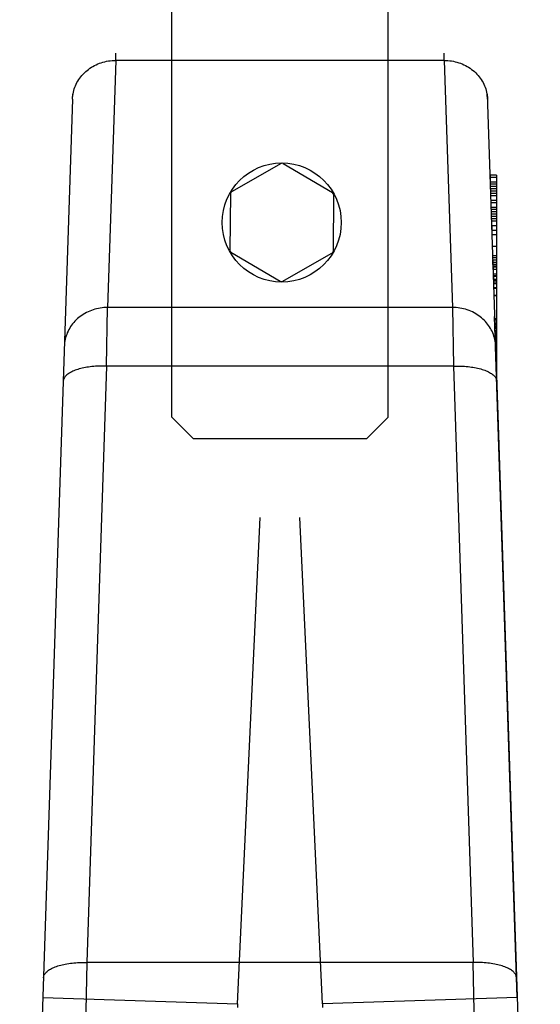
# Model space of a CAD drawing. Header units: millimetres. Extents: x 0 to 297, y 0 to 210.
# Tile 27 of 32: x 252.671 to 253.393, y 175.845 to 177.209. Entities that reach past the tile are written whole.
import ezdxf

# ---------------------------------------------------------------- set-up
doc = ezdxf.new("R2010")
doc.units = ezdxf.units.MM
doc.header["$LTSCALE"] = 16.335
doc.layers.get('0').update_dxf_attribs({"linetype": 'CONTINUOUS'})
doc.layers.add('001-M31079-X02', color=7, linetype='CONTINUOUS')

msp = doc.modelspace()

# ---------------------------------------------------------------- linework, layer by layer
at = {"color": 7, "linetype": 'Continuous'}
for p, q in [((252.8818, 176.6582), (252.8818, 178.4282)), ((253.1818, 176.6582), (253.1818, 178.4282)), ((253.0334, 177.0098), (252.9646, 176.9709)), ((253.0364, 177.0098), (253.1045, 176.9697)), ((252.9631, 176.9683), (252.9624, 176.8893)), ((253.106, 176.9671), (253.1053, 176.8881)), ((253.032, 176.8466), (252.9639, 176.8867)), ((253.035, 176.8466), (253.1038, 176.8855)), ((252.8818, 176.6582), (252.9118, 176.6282)), ((253.1518, 176.6282), (253.1818, 176.6582)), ((253.1518, 176.6282), (252.9118, 176.6282))]:
    msp.add_line(p, q, dxfattribs=at)
msp.add_circle((253.0342, 176.9282), 0.0825, dxfattribs=at)
for centre, start, end in [((253.0349, 177.0072), 59.5012, 119.5012), ((252.9661, 176.9683), 119.5012, 179.5012), ((253.103, 176.9671), 359.5012, 59.5012), ((252.9654, 176.8893), 179.5012, 239.5012), ((253.1023, 176.8881), 299.5012, 359.5012), ((253.0335, 176.8492), 239.5012, 299.5012)]:
    msp.add_arc(centre, 0.003, start, end, dxfattribs=at)
at = {"layer": '001-M31079-X02', "color": 9, "linetype": 'Continuous'}
for p, q in [((252.8042, 177.1528), (252.8044, 177.1629)), ((252.8042, 177.1528), (252.8044, 177.1629)), ((253.2594, 177.1528), (253.2592, 177.1629)), ((253.2594, 177.1528), (253.2592, 177.1629)), ((252.8042, 177.1528), (252.7929, 176.8104)), ((253.2594, 177.1528), (252.8042, 177.1528)), ((253.2594, 177.1528), (253.2707, 176.8104)), ((252.7443, 177.0993), (252.6711, 174.8809)), ((252.7443, 177.0993), (252.7445, 177.1062)), ((252.7913, 176.7292), (252.7929, 176.8104)), ((253.2707, 176.8104), (252.7929, 176.8104)), ((253.2707, 176.8104), (253.2723, 176.7292)), ((252.7913, 176.7292), (252.7641, 175.9026)), ((253.2723, 176.7292), (252.7913, 176.7292)), ((253.2723, 176.7292), (253.2996, 175.9026)), ((252.7641, 175.9026), (252.7618, 175.7878)), ((253.2996, 175.9026), (252.7641, 175.9026)), ((253.3019, 175.7878), (253.2996, 175.9026)), ((252.7032, 175.8541), (252.973, 175.8452)), ((253.3605, 175.8541), (253.0906, 175.8452))]:
    msp.add_line(p, q, dxfattribs=at)
at = {"layer": '001-M31079-X02', "color": 7, "linetype": 'Continuous'}
for p, q in [((253.3194, 177.0993), (253.3191, 177.1062)), ((253.3191, 177.1062), (253.3926, 174.8809)), ((253.3229, 176.9939), (253.3229, 176.9907)), ((253.3231, 176.9907), (253.3231, 176.9843)), ((253.3253, 176.9237), (253.3253, 176.9173)), ((253.3268, 176.87), (253.3268, 176.8762)), ((253.327, 176.8726), (253.327, 176.8662)), ((253.3271, 176.8662), (253.3271, 176.863)), ((253.3275, 176.8493), (253.3275, 176.8568)), ((253.3276, 176.8535), (253.3276, 176.8471)), ((253.3318, 176.8568), (253.3318, 176.722)), ((253.3277, 176.8471), (253.3277, 176.8439)), ((253.3605, 175.8541), (253.3293, 176.7981)), ((253.3605, 175.8541), (253.3293, 176.7981)), ((253.3296, 176.7933), (253.3296, 176.7862)), ((253.3297, 176.7845), (253.3297, 176.788)), ((253.33, 176.773), (253.33, 176.7815)), ((253.3301, 176.7769), (253.3301, 176.7722)), ((253.3318, 176.7269), (253.3304, 176.7656)), ((253.3318, 176.7269), (253.3318, 176.7656)), ((253.3311, 176.7447), (253.3317, 176.7281))]:
    msp.add_line(p, q, dxfattribs=at)
at = {"layer": '001-M31079-X02', "color": 6, "linetype": 'Continuous'}
for p, q in [((253.3318, 176.9939), (253.3228, 176.9939)), ((253.3318, 176.9907), (253.323, 176.9907)), ((253.3318, 176.9939), (253.3318, 176.8568)), ((253.3318, 176.9843), (253.3232, 176.9843)), ((253.3318, 176.9811), (253.3233, 176.9811)), ((253.3318, 176.9779), (253.3234, 176.9779)), ((253.3318, 176.9747), (253.3234, 176.9747)), ((253.3318, 176.9716), (253.3235, 176.9716)), ((253.3318, 176.9684), (253.3236, 176.9684)), ((253.3318, 176.9652), (253.3237, 176.9652)), ((253.3318, 176.9588), (253.324, 176.9588)), ((253.3318, 176.9556), (253.3241, 176.9556)), ((253.3318, 176.9492), (253.3243, 176.9492)), ((253.3318, 176.946), (253.3244, 176.946)), ((253.3318, 176.9428), (253.3245, 176.9428)), ((253.3318, 176.9396), (253.3246, 176.9396)), ((253.3318, 176.9364), (253.3247, 176.9364)), ((253.3318, 176.9333), (253.3247, 176.9333)), ((253.3318, 176.9301), (253.3249, 176.9301)), ((253.3318, 176.9237), (253.3253, 176.9237)), ((253.3318, 176.9173), (253.3254, 176.9173)), ((253.3318, 176.9109), (253.3256, 176.9109)), ((253.3318, 176.895), (253.3261, 176.895)), ((253.3318, 176.8822), (253.3265, 176.8822)), ((253.3318, 176.879), (253.3266, 176.879)), ((253.3318, 176.8762), (253.3267, 176.8762)), ((253.3318, 176.87), (253.3268, 176.87)), ((253.3318, 176.8726), (253.3269, 176.8726)), ((253.3318, 176.8678), (253.327, 176.8678)), ((253.3318, 176.8662), (253.327, 176.8662)), ((253.3318, 176.863), (253.3271, 176.863)), ((253.3318, 176.8568), (253.3274, 176.8568)), ((253.3318, 176.8541), (253.3275, 176.8541)), ((253.3318, 176.8535), (253.3275, 176.8535)), ((253.3318, 176.8493), (253.3275, 176.8493)), ((253.3318, 176.8471), (253.3276, 176.8471)), ((253.3318, 176.8478), (253.3277, 176.8478)), ((253.3318, 176.8439), (253.3277, 176.8439)), ((253.3318, 176.843), (253.3278, 176.843)), ((253.3318, 176.8378), (253.328, 176.8378)), ((253.3318, 176.8368), (253.328, 176.8368)), ((253.3284, 176.8272), (253.3318, 176.8272)), ((253.3318, 176.8268), (253.3284, 176.8268)), ((253.3318, 176.7947), (253.3294, 176.7947)), ((253.3318, 176.7933), (253.3296, 176.7933)), ((253.3318, 176.788), (253.3296, 176.788)), ((253.3318, 176.7862), (253.3297, 176.7862)), ((253.3297, 176.7845), (253.3318, 176.7845)), ((253.3318, 176.7822), (253.3298, 176.7822)), ((253.3318, 176.7815), (253.3299, 176.7815)), ((253.3318, 176.7781), (253.33, 176.7781)), ((253.3318, 176.773), (253.33, 176.773)), ((253.3318, 176.7769), (253.3301, 176.7769)), ((253.3318, 176.7747), (253.3301, 176.7747)), ((253.3318, 176.7722), (253.3302, 176.7722)), ((253.3318, 176.7712), (253.3302, 176.7712)), ((253.3318, 176.7656), (253.3304, 176.7656)), ((253.3318, 176.7581), (253.3306, 176.7581)), ((253.3318, 176.7534), (253.3308, 176.7534)), ((253.3318, 176.7447), (253.3311, 176.7447)), ((252.973, 175.8452), (253.0042, 176.5194)), ((252.973, 175.8452), (253.0042, 176.5194)), ((253.0906, 175.8452), (253.0595, 176.5194)), ((253.0906, 175.8452), (253.0595, 176.5194)), ((252.973, 175.8452), (252.9728, 175.8402)), ((253.0906, 175.8452), (253.0908, 175.8402))]:
    msp.add_line(p, q, dxfattribs=at)
at = {"layer": '001-M31079-X02', "color": 9, "linetype": 'Continuous'}
for points, knots in [([(252.7443, 177.0993), (252.7444, 177.1025), (252.7452, 177.1088), (252.7481, 177.1179), (252.7527, 177.1265), (252.7588, 177.1341), (252.7662, 177.1407), (252.7747, 177.146), (252.784, 177.1499), (252.794, 177.1523), (252.8008, 177.1528), (252.8042, 177.1528)], [0, 0, 0, 0, 0.106813, 0.214154, 0.322472, 0.4321, 0.543208, 0.655792, 0.769679, 0.884556, 1, 1, 1, 1]), ([(253.2594, 177.1528), (253.2628, 177.1528), (253.2696, 177.1523), (253.2796, 177.1499), (253.289, 177.146), (253.2975, 177.1407), (253.3049, 177.1341), (253.311, 177.1265), (253.3155, 177.1179), (253.3185, 177.1088), (253.3193, 177.1025), (253.3194, 177.0993)], [0, 0, 0, 0, 0.115443, 0.230318, 0.344204, 0.456787, 0.567894, 0.677521, 0.78584, 0.893181, 1, 1, 1, 1]), ([(252.7929, 176.8104), (252.7895, 176.8104), (252.7827, 176.8099), (252.7727, 176.8075), (252.7634, 176.8036), (252.7549, 176.7983), (252.7475, 176.7917), (252.7414, 176.7841), (252.7368, 176.7755), (252.7339, 176.7664), (252.7331, 176.7601), (252.733, 176.7569)], [0, 0, 0, 0, 0.115443, 0.230319, 0.344206, 0.456789, 0.567896, 0.677523, 0.785842, 0.893182, 1, 1, 1, 1]), ([(253.3307, 176.7569), (253.3306, 176.7601), (253.3298, 176.7663), (253.3269, 176.7753), (253.3225, 176.7837), (253.3167, 176.7912), (253.3094, 176.7978), (253.3009, 176.8033), (253.2914, 176.8074), (253.2812, 176.8099), (253.2742, 176.8104), (253.2707, 176.8104)], [0, 0, 0, 0, 0.106197, 0.212482, 0.316463, 0.423719, 0.533532, 0.647096, 0.762514, 0.881834, 1, 1, 1, 1]), ([(252.7913, 176.7292), (252.7879, 176.7293), (252.7812, 176.7293), (252.7714, 176.7286), (252.7622, 176.7272), (252.7539, 176.7254), (252.7465, 176.7229), (252.7403, 176.7199), (252.7355, 176.7165), (252.7323, 176.7126), (252.7314, 176.7096), (252.7314, 176.7082)], [0, 0, 0, 0, 0.151866, 0.299114, 0.434552, 0.562245, 0.6779, 0.780128, 0.866102, 0.938515, 1, 1, 1, 1]), ([(253.2723, 176.7292), (253.2757, 176.7293), (253.2825, 176.7293), (253.2922, 176.7286), (253.3014, 176.7272), (253.3097, 176.7254), (253.3172, 176.7229), (253.3234, 176.7199), (253.3282, 176.7165), (253.3314, 176.7126), (253.3322, 176.7096), (253.3323, 176.7082)], [0, 0, 0, 0, 0.151866, 0.299115, 0.434553, 0.562246, 0.677901, 0.780128, 0.866103, 0.938515, 1, 1, 1, 1]), ([(252.7041, 175.8816), (252.7041, 175.883), (252.705, 175.8859), (252.708, 175.8897), (252.7126, 175.8931), (252.7187, 175.8961), (252.726, 175.8986), (252.7345, 175.9006), (252.7439, 175.9019), (252.7538, 175.9027), (252.7606, 175.9027), (252.7641, 175.9026)], [0, 0, 0, 0, 0.059973, 0.129055, 0.212627, 0.312474, 0.42812, 0.557711, 0.698503, 0.847166, 1, 1, 1, 1]), ([(253.3596, 175.8816), (253.3595, 175.883), (253.3587, 175.8859), (253.3557, 175.8897), (253.3511, 175.8931), (253.345, 175.8961), (253.3376, 175.8986), (253.3291, 175.9006), (253.3198, 175.9019), (253.3098, 175.9027), (253.303, 175.9027), (253.2996, 175.9026)], [0, 0, 0, 0, 0.059969, 0.129051, 0.212621, 0.312468, 0.428115, 0.557706, 0.698499, 0.847164, 1, 1, 1, 1])]:
    msp.add_open_spline(points, degree=3, knots=knots, dxfattribs=at)

doc.saveas('drawing.dxf')
